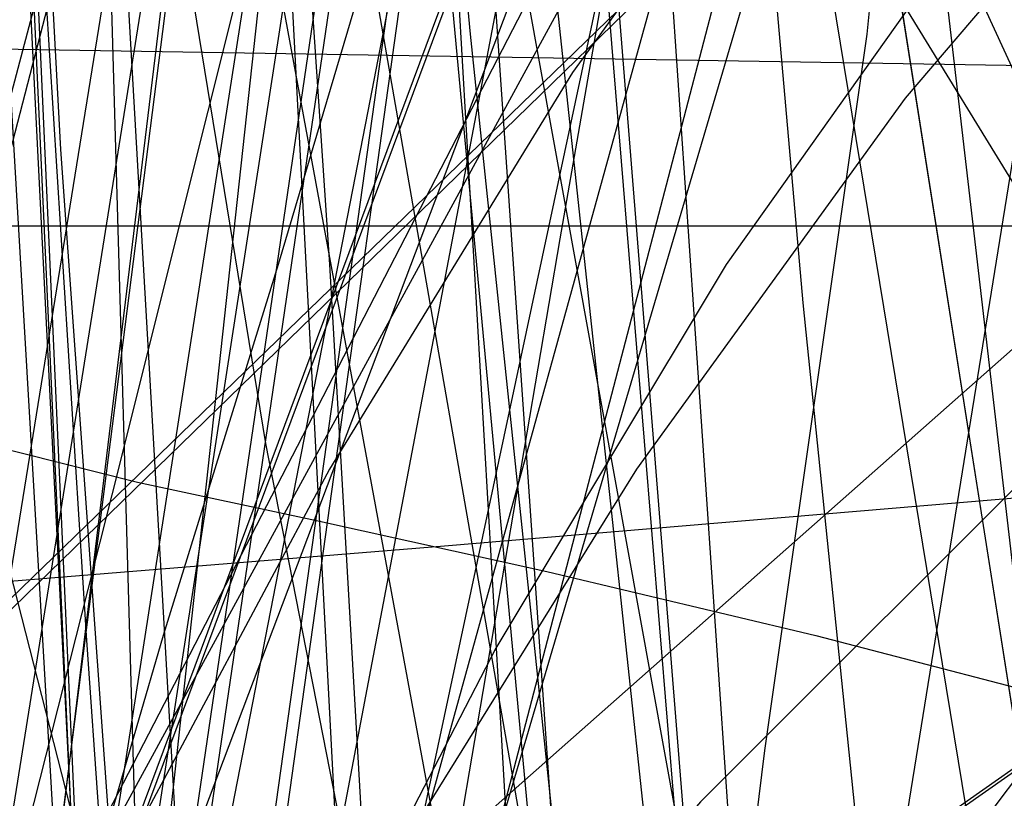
# Model space of a CAD drawing. Header units: millimetres. Extents: x 0 to 1231, y -1 to 564.
# Tile 114 of 163: x 4.28 to 11.97, y 69.63 to 75.71. Entities that reach past the tile are written whole.
import ezdxf

# ---------------------------------------------------------------- set-up
doc = ezdxf.new("R2010")
doc.units = ezdxf.units.MM
doc.layers.add('1', color=7, linetype='Continuous')

# ---------------------------------------------------------------- blocks, each defined once
blk = doc.blocks.new('PART004')
at = {"layer": '1'}
blk.add_lwpolyline([(24.3, 81.6), (21.1, 79), (20.8, 78.8), (19.6, 77.7), (18.1, 76.4), (16.7, 74.9), (15.4, 73.6), (13.9, 72), (12.6, 70.5), (11.4, 68.9), (10.6, 67.9), (10.2, 67.3), (9, 65.7), (6.8, 62.3)], dxfattribs=at)
blk = doc.blocks.new('PART005')
at = {"layer": '1'}
blk.add_lwpolyline([(13.4, 42.7), (17.4, 41.2), (13.4, 39.7), (0, 21), (30, 0), (93.8, 22.2), (91.4, 36.6), (90.8, 39.7), (87.6, 41.2), (90.8, 42.7), (91.4, 45.8), (93.8, 60.2), (30, 82.4), (0, 61.4)], close=True, dxfattribs=at)
blk = doc.blocks.new('PART022')
at = {"layer": '1'}
blk.add_lwpolyline([(35.1, 269.8), (0, 31), (48, 22.1), (50, 24.8), (51, 21.6), (163.5, 1.6), (165.5, 4.2), (166.5, 1.1), (172.2, 0), (189.9, 36.2), (272.9, 22.5), (274.8, 25.2), (275.8, 22), (292, 19.6), (328.6, 15.1), (377.1, 10.1)], dxfattribs=at)
blk = doc.blocks.new('PART025')
at = {"layer": '1'}
blk.add_lwpolyline([(44.6, 0), (96.8, 0), (104.9, 2.3), (137.9, 9), (147.5, 10.9), (147.5, 56.2), (124.3, 179.8), (114.6, 181.7), (62.4, 181.7), (39.2, 164.7), (1.4, 164.7), (0, 155.4), (0, 110.2), (20.1, 1.2)], close=True, dxfattribs=at)
blk = doc.blocks.new('PART026')
at = {"layer": '1'}
blk.add_lwpolyline([(116.7, 8.6), (108.7, 180.7), (15.8, 180.4), (0, 164.8), (9.5, 0)], close=True, dxfattribs=at)
blk = doc.blocks.new('PART032')
at = {"layer": '1'}
blk.add_lwpolyline([(627.5, 0), (627.5, 74.1), (0, 74.1), (0, 0)], close=True, dxfattribs=at)
blk = doc.blocks.new('PART034')
at = {"layer": '1'}
blk.add_lwpolyline([(238.2, 205.7), (198.7, 207.8), (159.2, 209.1), (124.5, 210.1), (89.8, 210.7), (41.1, 210.6), (39.6, 207.7), (38.2, 210.7), (0, 210.9), (1.6, 161.6), (3.3, 130.8), (5.4, 100), (8.4, 67.9), (11.4, 66.7), (8.6, 65), (11.9, 34.4), (15.5, 1.3), (53.2, 0), (54.5, 2.9), (56.1, 0.2), (235, 35.1), (235.9, 38.3)], dxfattribs=at)
blk = doc.blocks.new('PART037')
at = {"layer": '1'}
blk.add_lwpolyline([(66.7, 88.6), (47.8, 89.4), (35.6, 90.6), (33.6, 87.8), (32.6, 91), (15.2, 94.6), (0, 54.4)], dxfattribs=at)
blk = doc.blocks.new('PART040')
at = {"layer": '1'}
blk.add_lwpolyline([(45.4, 212.5), (0, 38.7), (41.2, 27.8), (43.3, 30.3), (44, 27.1), (101.8, 13.5), (161.2, 0), (173.4, 37.4), (179.5, 36.2), (194.5, 33.4), (209.6, 30.6), (215.7, 29.6), (221.7, 28.5), (222.3, 28.4), (227.7, 27.4), (245.9, 24.4)], dxfattribs=at)
blk = doc.blocks.new('PART041')
at = {"layer": '1'}
blk.add_lwpolyline([(77.8, 84.3), (53.1, 84.3), (36.9, 85.4), (33, 85.7), (31.2, 82.9), (30.1, 86.1), (27.5, 86.5), (26.2, 86.9), (23.6, 87.5), (23.6, 87.6), (22.4, 88), (21.1, 88.4), (20, 88.9), (19.9, 89), (18.7, 89.5), (17.5, 90.1), (16.5, 90.5), (0, 60.2)], dxfattribs=at)
blk = doc.blocks.new('PART042')
at = {"layer": '1'}
blk.add_lwpolyline([(0, 212.7), (11.9, 39.1), (49.9, 39.1), (51.4, 42.1), (52.9, 39.1), (85.1, 38.7), (122, 38.6), (158.9, 38.9), (166.8, 39.1), (176.7, 39.2), (196.5, 39.6), (198.4, 39.6), (206.4, 39.8), (216.2, 40.1), (218.1, 40.2), (226.1, 40.5), (230.1, 40.6), (234, 40.8), (237.8, 41)], dxfattribs=at)
blk = doc.blocks.new('PART047')
at = {"layer": '1'}
blk.add_lwpolyline([(238.9, 183.1), (204, 185.1), (202.3, 182.2), (201.1, 185.3), (168.1, 188.1), (142.2, 190.6), (116.3, 193.3), (83.2, 197.8), (81.3, 195), (80.3, 198.2), (33, 207.3), (0, 33.7), (46.9, 25.6), (48.9, 28.3), (49.8, 25.1), (85.6, 18.9), (166.2, 2.4), (168.2, 5), (169.1, 1.8), (178.3, 0), (191, 37.5), (238.8, 29.5)], dxfattribs=at)
blk = doc.blocks.new('PART051')
at = {"layer": '1'}
blk.add_lwpolyline([(0, 187.7), (11.9, 39.1), (49.9, 39.1), (51.4, 42.1), (52.8, 39.1), (85.1, 38.7), (122, 38.6), (158.9, 38.9), (163.1, 39), (173.5, 39.1), (194.3, 39.5), (198.3, 39.6), (204.8, 39.7), (215.2, 40.1), (218.1, 40.2), (225.6, 40.4), (229.8, 40.6), (233.9, 40.8), (237.8, 41)], dxfattribs=at)
blk = doc.blocks.new('PART056')
at = {"layer": '1'}
blk.add_lwpolyline([(201.1, 48.4), (201.4, 52.4), (201.4, 52.6), (201.6, 56.3), (201.7, 60.2), (201.9, 68.1), (202, 71.2), (28.4, 87.6), (0, 62.5), (15.9, 45.3), (20.2, 43.8), (15.9, 42.3), (0, 25.2), (28.4, 0), (202, 16.5), (201.4, 35.1), (200.9, 42.3), (197.8, 43.8), (200.9, 45.3)], close=True, dxfattribs=at)
blk = doc.blocks.new('PART060')
at = {"layer": '1'}
blk.add_lwpolyline([(59.4, 67.3), (29.5, 95.7), (0.3, 67.4), (0, 0), (14.2, 0.5), (27.9, 1.2), (29.2, 4.2), (30.9, 1.3), (44.3, 2.5), (59.4, 4.2)], close=True, dxfattribs=at)
blk = doc.blocks.new('PART061')
at = {"layer": '1'}
blk.add_lwpolyline([(59.4, 67.3), (29.5, 95.7), (0.3, 67.3), (0, 0), (14.2, 0.4), (28, 1.2), (29.2, 4.2), (30.9, 1.3), (44.3, 2.4), (59.4, 4.2)], close=True, dxfattribs=at)
blk = doc.blocks.new('PART066')
at = {"layer": '1'}
blk.add_lwpolyline([(71.6, 88.3), (49.4, 89.2), (34.9, 90.6), (33, 87.8), (32, 91), (14.6, 94.7), (0, 55.5)], dxfattribs=at)
blk = doc.blocks.new('PART071')
at = {"layer": '1'}
blk.add_lwpolyline([(201.1, 48.4), (201.4, 52.4), (201.4, 52.6), (201.6, 56.3), (201.7, 60.2), (201.9, 68.1), (201.9, 71.2), (28.4, 87.6), (0, 62.5), (15.9, 45.3), (20.2, 43.8), (15.9, 42.4), (0, 25.2), (28.4, 0), (201.9, 16.4), (201.4, 35.1), (200.9, 42.4), (197.8, 43.8), (200.9, 45.3)], close=True, dxfattribs=at)
blk = doc.blocks.new('PART072')
at = {"layer": '1'}
blk.add_lwpolyline([(0, 146.8), (23.1, 0), (92.3, 1.9), (76.7, 40.7), (75.2, 44.9), (73.4, 50), (71.3, 56.3), (70.1, 60.5), (69.5, 62.7), (68.9, 64.8), (68.4, 66.8), (68.4, 66.9), (67.9, 69.1), (67.3, 72.3), (66.6, 75.5), (66.2, 78.2), (66.1, 78.8), (65.6, 82.1), (65.1, 85.3), (64.3, 90.8), (63.9, 94.7), (63.7, 96.2)], dxfattribs=at)
blk = doc.blocks.new('PART076')
at = {"layer": '1'}
blk.add_lwpolyline([(116.7, 8.6), (108.7, 180.7), (15.8, 180.4), (0, 164.8), (9.5, 0)], close=True, dxfattribs=at)
blk = doc.blocks.new('PART077')
at = {"layer": '1'}
blk.add_lwpolyline([(29.9, 0), (93.8, 22.2), (91.3, 36.6), (90.8, 39.7), (87.6, 41.2), (90.8, 42.7), (91.3, 45.8), (93.8, 60.2), (29.9, 82.4), (0, 61.4), (13.3, 42.7), (17.3, 41.2), (13.3, 39.7), (0, 21)], close=True, dxfattribs=at)
blk = doc.blocks.new('PART078')
at = {"layer": '1'}
blk.add_lwpolyline([(35, 198.6), (0, 34.7), (41.2, 22.8), (43.3, 25.2), (44.1, 22.1), (157.7, 2.9), (159.6, 5.6), (160.6, 2.4), (167.7, 1.2), (177.8, 34), (221.5, 26.5), (263.7, 19.5)], dxfattribs=at)
blk = doc.blocks.new('PART079')
at = {"layer": '1'}
blk.add_lwpolyline([(44.6, 0), (52.7, 2.3), (85.7, 9), (95.3, 10.9), (72.2, 140.7), (62.4, 142.7), (32.1, 120.5), (26.4, 125.5), (1.4, 125.7), (0, 116.4), (20.1, 1.2)], close=True, dxfattribs=at)
blk = doc.blocks.new('PART085')
at = {"layer": '1'}
blk.add_lwpolyline([(0, 249.5), (6.7, 16.6), (44.6, 16.2), (46.1, 19.1), (47.5, 16.1), (105.2, 15.3), (133.8, 15.5), (162.4, 16), (177.9, 16.6), (197.4, 17.3), (212.5, 17.9), (216.9, 18.1), (236.3, 18.9)], dxfattribs=at)
blk = doc.blocks.new('PART087')
at = {"layer": '1'}
blk.add_lwpolyline([(0, 192.6), (10.5, 39.3), (48.7, 37.5), (50.3, 40.4), (51.6, 37.4), (91.5, 35.8), (144.2, 34.2), (173.6, 34.1), (203, 34.3), (251.4, 35.2)], dxfattribs=at)
blk = doc.blocks.new('PART088')
at = {"layer": '1'}
blk.add_lwpolyline([(26.6, 170.7), (24.9, 162.8), (23.1, 154.8), (21.4, 146.9), (19.7, 138.9), (19.5, 138), (18.1, 130.9), (15.6, 118.9), (13.2, 107), (10.9, 95), (9.6, 88.5), (7, 75), (3.1, 55), (0, 39), (41.3, 28), (43.5, 30.5), (44.2, 27.3), (84.3, 17.8), (161.4, 0), (173.8, 37.4), (222.2, 28.2), (259.5, 22.2)], dxfattribs=at)
blk = doc.blocks.new('PART089')
at = {"layer": '1'}
blk.add_lwpolyline([(70.3, 88.3), (48.9, 89.2), (34.9, 90.5), (33, 87.7), (32, 90.9), (14.6, 94.6), (0, 55.4)], dxfattribs=at)
blk = doc.blocks.new('PART092')
at = {"layer": '1'}
blk.add_lwpolyline([(32.6, 244.5), (7.8, 87.6), (10.5, 85.7), (7.4, 84.7), (0, 37), (46.6, 27.3), (48.6, 29.8), (49.4, 26.7), (165.9, 3), (167.9, 5.6), (168.8, 2.4), (178.2, 0.5), (190.8, 38), (242.9, 28.6)], dxfattribs=at)
blk = doc.blocks.new('PART093')
at = {"layer": '1'}
blk.add_lwpolyline([(82.9, 1.7), (60, 147), (0, 146.8), (23.1, 0)], close=True, dxfattribs=at)
blk = doc.blocks.new('PART095')
at = {"layer": '1'}
blk.add_lwpolyline([(34.3, 258.3), (0, 43), (42.6, 34.6), (44.6, 37.2), (45.6, 34.1), (156.1, 12.3), (158.1, 15), (158.9, 11.8), (166, 10.4), (176.8, 43), (220.2, 34.3), (262.3, 26.2), (264.3, 28.8), (265.2, 25.7), (299.9, 19.9), (331.3, 15.5), (362.8, 11.7)], dxfattribs=at)
blk = doc.blocks.new('PART097')
at = {"layer": '1'}
blk.add_lwpolyline([(0, 174.2), (5.7, 47.5), (43.9, 47.1), (45.4, 50), (46.9, 47.1), (84.1, 47.4), (130.7, 48.2), (185.7, 50.9), (235.2, 53.5), (283, 56.6)], dxfattribs=at)
blk = doc.blocks.new('PART098')
at = {"layer": '1'}
blk.add_lwpolyline([(99.8, 0.7), (128.8, 178.4), (126.2, 180.3), (129.3, 181.3), (133.1, 204.1), (41, 204.3), (31.1, 192.8), (0, 0)], close=True, dxfattribs=at)
blk = doc.blocks.new('PART099')
at = {"layer": '1'}
blk.add_lwpolyline([(44.6, 0), (52.7, 2.3), (85.7, 9), (95.3, 10.9), (72.2, 140.7), (62.4, 142.7), (32.1, 120.5), (26.4, 125.5), (1.4, 125.7), (0, 116.4), (20.1, 1.2)], close=True, dxfattribs=at)
blk = doc.blocks.new('PART100')
at = {"layer": '1'}
blk.add_lwpolyline([(269.2, 206.7), (204.2, 206.3), (171.4, 206.6), (169.9, 203.6), (168.5, 206.7), (146.8, 208), (113.4, 210.7), (94.9, 212.5), (77.9, 214.6), (76, 211.9), (75, 215), (52, 218.8), (27.8, 223.3), (0, 24.7), (47, 17.6), (48.9, 20.3), (50, 17.2), (163, 1.3), (164.9, 4), (165.9, 0.8), (171.9, 0), (188.3, 36.7), (249.7, 27.8)], dxfattribs=at)
blk = doc.blocks.new('PART104')
at = {"layer": '1'}
blk.add_lwpolyline([(34.1, 262.4), (0, 30.2), (48.1, 21.3), (50, 24), (50.9, 20.8), (163.6, 1.5), (165.5, 4.1), (166.4, 1), (172.2, 0), (189.9, 36.1), (273, 23.1), (274.9, 25.8), (275.9, 22.7), (291.8, 20.4), (328.2, 16.2), (376.6, 11.7)], dxfattribs=at)
blk = doc.blocks.new('PART105')
at = {"layer": '1'}
blk.add_lwpolyline([(268.2, 199.4), (203.2, 199), (170.5, 199.2), (168.9, 196.3), (167.5, 199.4), (145.8, 200.7), (112.4, 203.4), (93.9, 205.2), (76.9, 207.3), (75, 204.6), (74, 207.7), (51.1, 211.5), (26.8, 215.9), (0, 23.9), (47, 16.9), (48.9, 19.6), (50, 16.5), (163, 1.2), (164.8, 3.9), (165.9, 0.8), (171.9, 0), (188.2, 36.7), (249.6, 29)], dxfattribs=at)
blk = doc.blocks.new('PART106')
at = {"layer": '1'}
blk.add_lwpolyline([(108, 12.6), (98.8, 187.6), (95.8, 188.9), (98.7, 190.5), (98.6, 192.4), (97.5, 213.6), (12.8, 213.4), (0, 197.6), (10.4, 0)], close=True, dxfattribs=at)
blk = doc.blocks.new('PART108')
at = {"layer": '1'}
blk.add_lwpolyline([(66.9, 84.1), (54.7, 84.1), (51, 84.2), (42.4, 84.4), (36.8, 85), (32.9, 85.4), (31.1, 82.6), (30, 85.7), (27.2, 86.2), (25.8, 86.5), (24.5, 86.8), (23.1, 87.1), (23.1, 87.2), (21.8, 87.5), (20.4, 88), (19.3, 88.4), (19.1, 88.5), (16.5, 89.5), (15.5, 89.9), (0, 59.9)], dxfattribs=at)
blk = doc.blocks.new('PART110')
at = {"layer": '1'}
blk.add_lwpolyline([(216.9, 72), (3.1, 75.5), (0, 30.5), (9.7, 29.5), (8.4, 10), (25.5, 7.6), (32.2, 6.9), (33.9, 9.7), (35.2, 6.7), (57.7, 4.6), (98.9, 1.9), (118.4, 0.8), (121.5, 0.7), (129.3, 0.3), (135.6, 0.1), (138.7, 0.1), (143.4, 0), (152.8, 0), (159.3, 0.2)], dxfattribs=at)
blk = doc.blocks.new('PART111')
at = {"layer": '1'}
blk.add_lwpolyline([(285.3, 226.7), (235.7, 230.4), (184.7, 233.9), (144.7, 236.1), (104.7, 237.7), (40.9, 238.6), (39.4, 235.6), (37.9, 238.6), (0, 238), (0.1, 202), (0.6, 165.9), (2.5, 116.8), (4.7, 69.1), (7.8, 67.8), (5, 66.1), (13.4, 0), (51.5, 1.2), (52.6, 4.2), (54.4, 1.6), (268.5, 40.6)], dxfattribs=at)
blk = doc.blocks.new('PART112')
at = {"layer": '1'}
blk.add_lwpolyline([(82.9, 1.6), (60, 146.9), (0, 146.8), (23.1, 0)], close=True, dxfattribs=at)
blk = doc.blocks.new('PART114')
at = {"layer": '1'}
blk.add_lwpolyline([(285.3, 214.2), (235.7, 217.9), (184.7, 221.4), (144.7, 223.6), (104.7, 225.2), (40.8, 226.1), (39.4, 223.1), (37.9, 226.1), (0, 225.5), (0.7, 158.8), (2.5, 113.1), (4.7, 69.1), (7.8, 67.8), (5, 66.1), (13.4, 0), (51.5, 1.2), (52.6, 4.2), (54.4, 1.6), (268.5, 40.6)], dxfattribs=at)
blk = doc.blocks.new('PART121')
at = {"layer": '1'}
blk.add_lwpolyline([(0, 146.8), (23.1, 0), (92.3, 1.9), (76.7, 40.8), (76, 42.8), (74.1, 48), (73.4, 50.1), (72.7, 52.1), (71.3, 56.3), (70.1, 60.5), (69.5, 62.7), (68.9, 64.8), (68.5, 66.8), (68.4, 66.9), (67.9, 69.1), (67.3, 72.3), (66.7, 75.6), (66.2, 78.2), (66.1, 78.8), (65.6, 82.1), (65.1, 85.3), (64.4, 90.8), (63.9, 94.7), (63.7, 96.2)], dxfattribs=at)
blk = doc.blocks.new('PART123')
at = {"layer": '1'}
blk.add_lwpolyline([(118.9, 8.6), (108.8, 224.9), (15.9, 224.6), (0, 209.1), (12.1, 0)], close=True, dxfattribs=at)
blk = doc.blocks.new('PART124')
at = {"layer": '1'}
blk.add_lwpolyline([(52.1, 0), (152, 0.7), (181.2, 179.9), (185.2, 204.1), (185.2, 249.4), (93.2, 249.6), (41, 249.6), (31.1, 238.1), (0, 45.3), (0, 0)], close=True, dxfattribs=at)
blk = doc.blocks.new('PART125')
at = {"layer": '1'}
blk.add_lwpolyline([(118.8, 8.6), (108.8, 224.9), (15.8, 224.6), (0, 209.1), (12.1, 0)], close=True, dxfattribs=at)
blk = doc.blocks.new('PART128')
at = {"layer": '1'}
blk.add_lwpolyline([(82.9, 1.6), (60, 140.7), (0, 140.6), (23.1, 0)], close=True, dxfattribs=at)
blk = doc.blocks.new('PART130')
at = {"layer": '1'}
blk.add_lwpolyline([(8.4, 102.8), (10.4, 85.6), (12.4, 68.3), (13.3, 59.8), (14.3, 51.4), (15.3, 43.3), (16.2, 35.5), (17.1, 28), (17.9, 21), (24.2, 21.1), (30.2, 21.3), (36.1, 21.4), (41.8, 21.5), (53, 21.8), (64.2, 21.9), (75.5, 22.1), (97.9, 22.3), (102.2, 22.4), (128.8, 22.8), (148.3, 23.2), (167.9, 23.7)], dxfattribs=at)
blk = doc.blocks.new('PART131')
at = {"layer": '1'}
blk.add_lwpolyline([(2.8, 97.8), (4.3, 92.2), (6.2, 86.8), (8.4, 81.4), (10.9, 76.3), (13.9, 71.4), (17.3, 66.9), (21, 62.9), (24.9, 59.1), (29.2, 55.7), (33.8, 52.5), (40, 48.9), (46.5, 45.6), (53.2, 42.7), (60, 40.2), (66.9, 37.9), (78.9, 34.5), (90.8, 31.5), (102.8, 28.9), (134.1, 22.4), (151, 19.1), (167.9, 16.1)], dxfattribs=at)
blk = doc.blocks.new('PART134')
at = {"layer": '1'}
blk.add_lwpolyline([(2.7, 102), (3.6, 92.4), (4.2, 87.2), (5, 80.7), (5.4, 77.3), (6.2, 72.4), (7.2, 67.3), (8.1, 63.3)], dxfattribs=at)
blk = doc.blocks.new('PART135')
at = {"layer": '1'}
blk.add_lwpolyline([(2.8, 99.2), (5, 61.6), (5.1, 60.8), (6, 47.8), (7.1, 33.9), (8.5, 17.5), (9.2, 9.4), (9.9, 1.5), (50.2, 0), (52.6, 0.5), (54.8, 0.9), (56.8, 1.2), (58.6, 1.5), (60.2, 1.8), (61.6, 2.1), (64, 2.5), (66, 2.9)], dxfattribs=at)
blk = doc.blocks.new('PART136')
at = {"layer": '1'}
blk.add_lwpolyline([(12.8, 176.7), (0, 87.8), (22.5, 0), (40.5, 2.9), (41.8, 3.2), (43.8, 3.5), (46, 3.8), (49, 4.3), (51.8, 4.8), (53.4, 5), (57.2, 5.6), (58.1, 5.8), (63.5, 6.7), (67.3, 7.3), (71, 7.9), (76.7, 8.9), (78.2, 9.2), (79.5, 9.4), (80.9, 9.7), (84.9, 10.1), (88.4, 10.3), (92.1, 10.2), (96, 10), (99.9, 9.7)], dxfattribs=at)
blk = doc.blocks.new('PART138')
at = {"layer": '1'}
blk.add_lwpolyline([(0, 121.4), (22, 0), (40.9, 2.5), (42.5, 2.8), (45, 3.1), (47.7, 3.5), (55.3, 4.7), (57.5, 5.1), (60.5, 5.6), (63.6, 6), (65.1, 6.3), (73.7, 7.6), (82.1, 8.9), (84.7, 9.3), (90.5, 10.1), (94.1, 10.7), (97.3, 11.2), (99.3, 11.4), (103.9, 11.7)], dxfattribs=at)
blk = doc.blocks.new('PART140')
at = {"layer": '1'}
blk.add_lwpolyline([(4.9, 97.3), (5.7, 93.9), (6, 92.9), (7.2, 88.4), (8.6, 83.9), (10.3, 79.5), (11.5, 76.5), (13.8, 71.5), (16.2, 66.8), (19.3, 61.4)], dxfattribs=at)
blk = doc.blocks.new('PART141')
at = {"layer": '1'}
blk.add_lwpolyline([(247, 180.8), (217.2, 182.8), (187.7, 184.5), (156.3, 185.9), (124.9, 186.7), (98.7, 187.2), (72.4, 187.6), (45.4, 188.1), (18.4, 188.8), (0, 19.2), (8.5, 18.4), (16.8, 17.6), (33, 16.1), (37.3, 15.7), (52.3, 14.5), (71.8, 13), (100.5, 10.9), (129.2, 9), (173, 6.2), (216.9, 3.8), (234.5, 2.9), (267.9, 1.3)], dxfattribs=at)
blk = doc.blocks.new('PART142')
at = {"layer": '1'}
blk.add_lwpolyline([(3.2, 103.4), (3.5, 94.6), (4, 85.8), (4.6, 74.7), (5.4, 63.5), (6.2, 52.2), (7.1, 41.2), (8, 30.4), (8.9, 20), (9.3, 15), (9.7, 10.2), (10.2, 5.6), (10.6, 1.2), (40.7, 0), (43.3, 0.5), (45.8, 1), (50.2, 1.8), (54.2, 2.5), (57.8, 3.2), (61.2, 3.8), (64.3, 4.4), (70.4, 5.5)], dxfattribs=at)
blk = doc.blocks.new('PART144')
at = {"layer": '1'}
blk.add_lwpolyline([(0.2, 262), (0.2, 219.2), (0.1, 214.2), (0.1, 104.1), (0, 98.2), (0, 71.1), (3.9, 71.3), (7.6, 71.6), (14.7, 72.2), (21.4, 72.7), (28, 73.2), (38.3, 74.1), (49, 75), (59.7, 76), (70.6, 77), (101, 79.6), (131.1, 82.1), (161, 84.7), (191, 87.6), (201, 88.6), (211.1, 89.5), (221.1, 90.3), (231.2, 90.8), (243.8, 91)], dxfattribs=at)
blk = doc.blocks.new('PART163')
at = {"layer": '1'}
blk.add_lwpolyline([(6.3, 106.4), (7.4, 93.8), (8.2, 84), (8.8, 76.8), (9.4, 69.5), (9.8, 65.6), (10.8, 56)], dxfattribs=at)
blk = doc.blocks.new('PART167')
at = {"layer": '1'}
blk.add_lwpolyline([(37, 97.2), (32.4, 94.4), (27.9, 91.5), (23.8, 88.4), (19.9, 85.1), (17.1, 82.5), (14.5, 79.8), (12, 76.9), (9.8, 73.8), (8, 70.8), (6.4, 67.7), (5, 64.5), (3.8, 61.1)], dxfattribs=at)
blk = doc.blocks.new('PART170')
at = {"layer": '1'}
blk.add_lwpolyline([(13, 109), (6.5, 83.8), (3.2, 71.3), (0, 59), (6.5, 56.9), (9.5, 56), (12.3, 55.1), (15, 54.2), (17.4, 53.5), (22.1, 52), (26.3, 50.7), (30.3, 49.5), (34.2, 48.3), (38.2, 47.1), (44.9, 45.2), (52.1, 43.2), (59.5, 41.1), (67.3, 39), (75.4, 36.9), (76.8, 36.5), (83.6, 34.7), (100.3, 30.4)], dxfattribs=at)
blk = doc.blocks.new('PART175')
at = {"layer": '1'}
blk.add_lwpolyline([(12.2, 100.5), (11.6, 94.6), (10.7, 87.7), (9.6, 80.3), (8.5, 74), (7.6, 68.7), (6.8, 64.7), (6.1, 60.6), (4.9, 54.7), (4.4, 51.9), (3.9, 49.2), (0, 29), (71.2, 0), (155.3, 74.8), (148.8, 91.1), (147.5, 94.6), (145.5, 99.7)], dxfattribs=at)
blk = doc.blocks.new('PART176')
at = {"layer": '1'}
blk.add_lwpolyline([(24.9, 229), (0, 33.2), (29.2, 29.5), (39.1, 28.3), (58.5, 25.9), (87.1, 22.6), (115.7, 19.4), (165.2, 14.1), (213.7, 9), (232.7, 7), (251.8, 5.2)], dxfattribs=at)
blk = doc.blocks.new('PART178')
at = {"layer": '1'}
blk.add_lwpolyline([(4.7, 105), (5.4, 94.7), (6, 84.3), (6.7, 73.8), (7.3, 63.4), (7.9, 53.2), (8.5, 43.2), (9.1, 33.6), (9.6, 24.6), (14.4, 24.4), (19.6, 24.3), (25, 24.1), (30.5, 24), (43, 23.8), (63.4, 23.4), (83.9, 23.3), (104.5, 23.6), (125, 24.1), (145.5, 24.9), (166, 25.8)], dxfattribs=at)
blk = doc.blocks.new('PART192')
at = {"layer": '1'}
blk.add_lwpolyline([(35.7, 168.6), (31.1, 152.9), (26.6, 137.2), (22.1, 121.6), (19.9, 114.1), (17.8, 106.7), (15.8, 99.5), (13.8, 92.6), (12.2, 87), (9.2, 75.8), (7.6, 70), (5.9, 63.9), (4.1, 57.4), (3.2, 53.9), (2.2, 50.2), (1.2, 46.4), (0, 42.3), (39.1, 33.4), (155.7, 6.9), (166.7, 45.6)], dxfattribs=at)
blk = doc.blocks.new('PART196')
at = {"layer": '1'}
blk.add_lwpolyline([(60.9, 99.5), (51.7, 95.2), (42.6, 90.7), (34.9, 86.8), (27.2, 82.6), (21.3, 79), (15.6, 75), (12.5, 72.5), (9.6, 69.6), (7.3, 66.9), (5.4, 64), (3.7, 60.9)], dxfattribs=at)
blk = doc.blocks.new('PART199')
at = {"layer": '1'}
blk.add_lwpolyline([(30.5, 167.5), (27.9, 156.4), (25.3, 145.6), (22.7, 135), (20.2, 124.8), (17.7, 115), (15.3, 105.8), (14.2, 101.5), (13, 97.3), (10.6, 88.5), (9.3, 84), (7.9, 79.1), (7.1, 76.5), (6.3, 73.8), (5.4, 70.9), (4.5, 67.8), (3.5, 64.4), (2.4, 60.9), (1.3, 57.1), (0, 52.9), (38.9, 43.4), (154.8, 14.9), (166.7, 53.3)], dxfattribs=at)
blk = doc.blocks.new('PART206')
at = {"layer": '1'}
blk.add_lwpolyline([(3.7, 86.7), (3.1, 84.8), (2.7, 83), (2.4, 81.9), (2.2, 81.2), (1.9, 80.3), (1.6, 79.1), (1.2, 77.6), (0.6, 75.7), (0, 73.3), (0.9, 73.1), (1.7, 72.9), (2.6, 72.7), (4, 72.4), (5.2, 72.1), (6.6, 71.8), (8.4, 71.4), (10.5, 70.9), (12.8, 70.3), (15.4, 69.7), (18.3, 69.1), (21.3, 68.4), (24.6, 67.6)], dxfattribs=at)
blk = doc.blocks.new('PART214')
at = {"layer": '1'}
blk.add_lwpolyline([(49.3, 248.3), (0, 58.5), (3.9, 57.3), (8.2, 55.9), (12.9, 54.5), (17.9, 52.9), (23, 51.3), (28.2, 49.7), (33.4, 48.2), (38.5, 46.6), (48.1, 43.8), (62.3, 40.1), (76.6, 36.6), (99.4, 30.9), (122, 25.1), (141.6, 20), (151.5, 17.3), (161.7, 14.6)], dxfattribs=at)
blk = doc.blocks.new('PART216')
at = {"layer": '1'}
blk.add_lwpolyline([(31.6, 96.8), (22.8, 90.1), (19.1, 87), (15.6, 83.6), (13.1, 81), (10.7, 78.2), (8.6, 75.3), (6.7, 72.2), (5.1, 69.2), (3.8, 66.2), (2.7, 63)], dxfattribs=at)
blk = doc.blocks.new('PART221')
at = {"layer": '1'}
blk.add_lwpolyline([(4.8, 107.9), (6.8, 86.2), (7.8, 75.6), (8.9, 65.1), (9.2, 62.7), (10, 54.9), (11.2, 45), (12.3, 35.5), (12.9, 30.6), (13.6, 25.6), (14.3, 20.4), (15, 14.9), (15.8, 9.1), (16.6, 2.7), (55, 0), (57.7, 0.4), (60, 0.7), (62.2, 1), (64.1, 1.3), (65.8, 1.5)], dxfattribs=at)
blk = doc.blocks.new('PART222')
at = {"layer": '1'}
blk.add_lwpolyline([(7.6, 104.2), (9.3, 86), (10.4, 73.5), (11.7, 60.8)], dxfattribs=at)
blk = doc.blocks.new('PART224')
at = {"layer": '1'}
blk.add_lwpolyline([(12.9, 101), (12.5, 94.4), (12.1, 89.1), (11.6, 82.5), (10.9, 75.6), (10.1, 70), (9.5, 65.1), (8.4, 57.8), (7.6, 52.4), (6.9, 47.4), (3.9, 27.7), (74.8, 0), (154.2, 72), (147.4, 88.3), (146, 91.6), (144, 96.3)], dxfattribs=at)
blk = doc.blocks.new('PART225')
at = {"layer": '1'}
blk.add_lwpolyline([(247.6, 220.3), (232.5, 221.6), (205.8, 223.4), (191.3, 224.7), (176.8, 225.8), (159.3, 226.9), (141.9, 227.6), (108.7, 228.6), (91.8, 229.3), (83.3, 229.6), (74.6, 229.8), (61.6, 230.1), (48.6, 230.2), (24.1, 230.2), (0, 31.4), (27.9, 27.7), (39.1, 26.3), (55.8, 24.1), (83.2, 20.8), (110.5, 17.6), (157.8, 12.3), (204.1, 7.2), (222.3, 5.2), (240.6, 3.4)], dxfattribs=at)
blk = doc.blocks.new('PART233')
at = {"layer": '1'}
blk.add_lwpolyline([(43.7, 99.6), (34.9, 94.4), (26.5, 88.8), (22.6, 86), (18.8, 82.9), (16.1, 80.5), (13.5, 77.8), (11.2, 75.1), (9.1, 72.2), (7.3, 69.3), (5.8, 66.3), (4.4, 63.2)], dxfattribs=at)
blk = doc.blocks.new('PART235')
at = {"layer": '1'}
blk.add_lwpolyline([(12.1, 100.5), (9.3, 89.4), (6.5, 78), (5, 72), (3.4, 65.7), (1.8, 59), (0, 51.9), (3.5, 51.2), (6.8, 50.5), (9.8, 49.9), (12.7, 49.4), (15.4, 48.8), (18, 48.3), (22.7, 47.3), (27.1, 46.5), (31.2, 45.6), (35.2, 44.8), (39.3, 43.9), (46.1, 42.4), (53.3, 40.8), (60.8, 39.1), (68.6, 37.2)], dxfattribs=at)
blk = doc.blocks.new('PART238')
at = {"layer": '1'}
blk.add_lwpolyline([(29.2, 165.2), (28.4, 160.7), (28.2, 158.5), (28.2, 157.3), (28.1, 155.9), (0, 155.1), (15.2, 13), (25.9, 13.4), (36.8, 13.7), (59, 14.5), (74.7, 15), (95.1, 15.7), (95.6, 15.7), (114.7, 16.3), (134.3, 17.1), (154.4, 18.1), (174.6, 19.3), (195.6, 20.7), (216.6, 22.4), (236.2, 24)], dxfattribs=at)
blk = doc.blocks.new('PART243')
at = {"layer": '1'}
blk.add_lwpolyline([(19.7, 109.2), (13.1, 86.6), (6.5, 64.2), (3.2, 53.1), (0, 42.2), (3.4, 41.1), (6.6, 40.1), (9.5, 39.2), (12.3, 38.3), (15, 37.4), (17.5, 36.6), (22.1, 35.2), (26.3, 33.9), (30.3, 32.6), (34.3, 31.5), (38.2, 30.3), (45, 28.4), (52.1, 26.5), (59.6, 24.5), (67.4, 22.5), (75.4, 20.5), (76.9, 20.1), (83.6, 18.5), (100.3, 14.5)], dxfattribs=at)
blk = doc.blocks.new('PART246')
at = {"layer": '1'}
blk.add_lwpolyline([(21.6, 174.6), (0, 34.8), (25.4, 31.2), (39, 29.2), (50.9, 27.6), (75.8, 24.3), (100.7, 21.1), (143.8, 15.8), (185.9, 10.7), (202.5, 8.7), (219.1, 6.9), (228.2, 6), (237.3, 5.2)], dxfattribs=at)
blk = doc.blocks.new('PART250')
at = {"layer": '1'}
blk.add_lwpolyline([(3.1, 96.5), (3.7, 87.7), (4.3, 78.8), (4.8, 70.9), (6.5, 46.8), (7, 39), (7.5, 31.3), (8.1, 23.9), (8.5, 16.9), (11, 16.9), (13.6, 16.8), (19, 16.6), (24.7, 16.5), (30.5, 16.5), (42.7, 16.9), (51.4, 17.1), (60.1, 17.1), (77.6, 17), (79.1, 17), (96.4, 17.3), (113.6, 17.9), (130.9, 18.9), (148.1, 20), (173, 21.8)], dxfattribs=at)

msp = doc.modelspace()

# ---------------------------------------------------------------- block references
for name in ['PART140', 'PART175', 'PART224', 'PART085', 'PART042', 'PART144', 'PART051', 'PART087', 'PART130', 'PART097', 'PART022', 'PART238', 'PART225', 'PART104', 'PART199', 'PART176', 'PART095', 'PART088', 'PART138', 'PART235', 'PART124', 'PART163', 'PART214', 'PART134', 'PART170', 'PART092', 'PART222', 'PART216', 'PART111', 'PART167', 'PART142', 'PART221', 'PART114', 'PART141', 'PART123', 'PART125', 'PART100', 'PART135', 'PART105', 'PART106', 'PART040', 'PART192', 'PART034', 'PART243', 'PART178', 'PART196', 'PART047', 'PART233', 'PART098', 'PART246', 'PART078', 'PART004', 'PART206', 'PART136', 'PART025', 'PART026', 'PART076', 'PART131', 'PART250', 'PART072', 'PART093', 'PART121', 'PART112', 'PART079', 'PART099', 'PART128', 'PART060', 'PART061', 'PART066', 'PART037', 'PART089', 'PART041', 'PART108', 'PART056', 'PART071', 'PART005', 'PART077', 'PART110', 'PART032']:
    msp.add_blockref(name, (0, 0))

doc.saveas('drawing.dxf')
